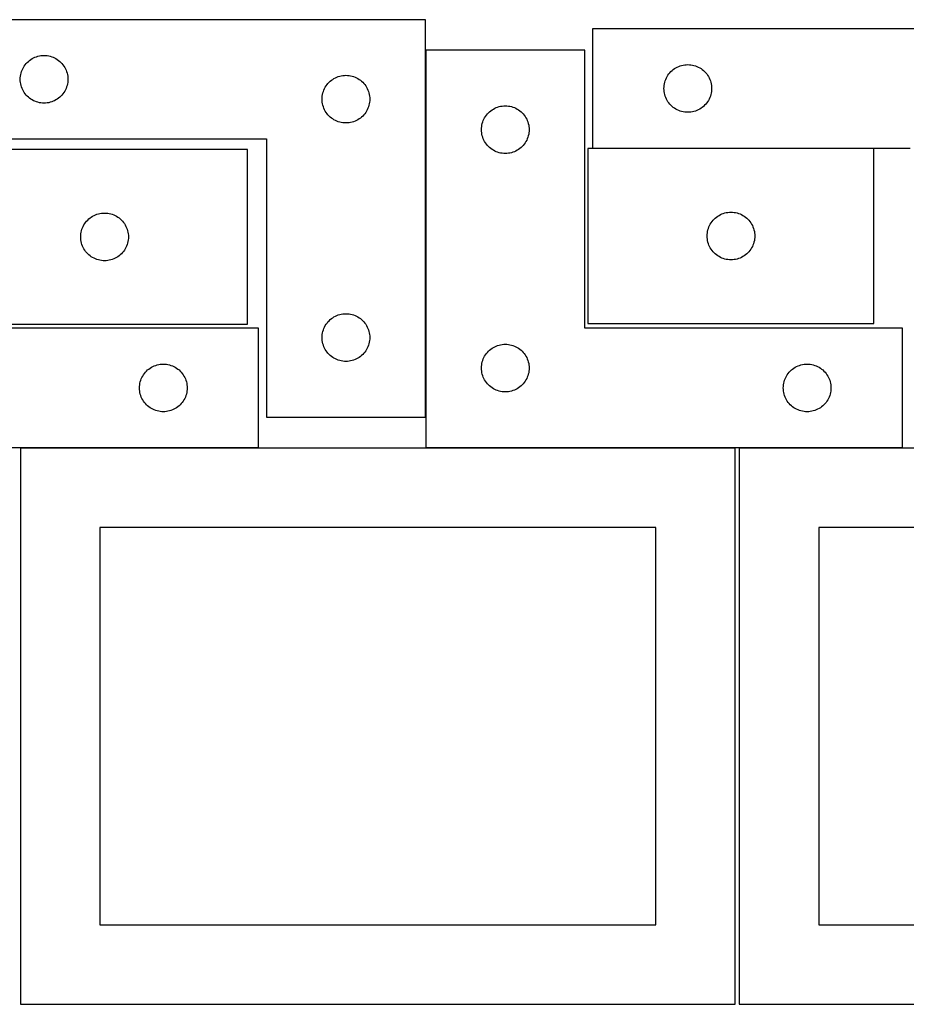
# Model space of a CAD drawing. Header units: millimetres. Extents: x 7 to 1243, y 7 to 2493.
# Tile 11 of 19: x 278 to 613, y 2122 to 2493. Entities that reach past the tile are written whole.
import ezdxf

# ---------------------------------------------------------------- set-up
doc = ezdxf.new("R2010")
doc.units = ezdxf.units.MM
doc.layers.add('COMMON', color=5, linetype='CONTINUOUS', true_color=0x0000ff)
doc.layers.add('CUT', color=7, linetype='CONTINUOUS', true_color=0x000000)

msp = doc.modelspace()

# ---------------------------------------------------------------- linework, layer by layer
at = {"layer": 'COMMON'}
for p, q in [((431.101719, 2343.445624), (431.101719, 2481.930532)), ((600.435422, 2444.879606), (494.129572, 2444.879606)), ((368.041929, 2331.830532), (278.041929, 2331.830532)), ((548.041929, 2331.830532), (431.201719, 2331.830532)), ((611.201719, 2331.830532), (549.562864, 2331.830532))]:
    msp.add_line(p, q, dxfattribs=at)
at = {"layer": 'CUT'}
for p, q in [((431.001718, 2493.445624), (251.001718, 2493.445624)), ((431.001718, 2343.445624), (431.001718, 2493.445624)), ((674.129572, 2489.979606), (494.129572, 2489.979606)), ((494.129572, 2489.979606), (494.129572, 2444.979606)), ((283.557567, 2479.260539), (284.108762, 2479.467995)), ((284.108762, 2479.467995), (284.672346, 2479.638956)), ((284.672346, 2479.638956), (285.245905, 2479.772691)), ((285.245905, 2479.772691), (285.826982, 2479.868627)), ((285.826982, 2479.868627), (286.41309, 2479.926354)), ((286.41309, 2479.926354), (287.001718, 2479.945624)), ((287.001718, 2479.945624), (287.590346, 2479.926354)), ((287.590346, 2479.926354), (288.176453, 2479.868627)), ((288.176453, 2479.868627), (288.757531, 2479.772691)), ((288.757531, 2479.772691), (289.331089, 2479.638956)), ((289.331089, 2479.638956), (289.894673, 2479.467995)), ((289.894673, 2479.467995), (290.445869, 2479.260539)), ((491.201719, 2481.930532), (431.201719, 2481.930532)), ((431.201719, 2481.930532), (431.201719, 2331.930532)), ((491.201719, 2376.930532), (491.201719, 2481.930532)), ((279.207489, 2475.445624), (279.518491, 2475.945756)), ((279.518491, 2475.945756), (279.861538, 2476.424477)), ((279.861538, 2476.424477), (280.235159, 2476.879736)), ((280.235159, 2476.879736), (280.637757, 2477.309585)), ((280.637757, 2477.309585), (281.067605, 2477.712182)), ((281.067605, 2477.712182), (281.522865, 2478.085804)), ((281.522865, 2478.085804), (282.001586, 2478.42885)), ((282.001586, 2478.42885), (282.501718, 2478.739852)), ((282.501718, 2478.739852), (283.021119, 2479.017478)), ((283.021119, 2479.017478), (283.557567, 2479.260539)), ((290.445869, 2479.260539), (290.982316, 2479.017478)), ((290.982316, 2479.017478), (291.501718, 2478.739852)), ((291.501718, 2478.739852), (292.00185, 2478.42885)), ((292.00185, 2478.42885), (292.480571, 2478.085804)), ((292.480571, 2478.085804), (292.93583, 2477.712182)), ((292.93583, 2477.712182), (293.365679, 2477.309585)), ((293.365679, 2477.309585), (293.768276, 2476.879736)), ((293.768276, 2476.879736), (294.141898, 2476.424477)), ((294.141898, 2476.424477), (294.484944, 2475.945756)), ((294.484944, 2475.945756), (294.795946, 2475.445624)), ((526.148974, 2475.55146), (526.685421, 2475.794521)), ((526.685421, 2475.794521), (527.236617, 2476.001977)), ((527.236617, 2476.001977), (527.800201, 2476.172938)), ((527.800201, 2476.172938), (528.373759, 2476.306673)), ((528.373759, 2476.306673), (528.954836, 2476.402609)), ((528.954836, 2476.402609), (529.540944, 2476.460336)), ((529.540944, 2476.460336), (530.129572, 2476.479606)), ((530.129572, 2476.479606), (530.7182, 2476.460336)), ((530.7182, 2476.460336), (531.304308, 2476.402609)), ((531.304308, 2476.402609), (531.885385, 2476.306673)), ((531.885385, 2476.306673), (532.458943, 2476.172938)), ((532.458943, 2476.172938), (533.022527, 2476.001977)), ((533.022527, 2476.001977), (533.573723, 2475.794521)), ((533.573723, 2475.794521), (534.11017, 2475.55146)), ((278.020987, 2471.534252), (278.078714, 2472.120359)), ((278.078714, 2472.120359), (278.17465, 2472.701437)), ((278.17465, 2472.701437), (278.308385, 2473.274995)), ((278.308385, 2473.274995), (278.479347, 2473.838579)), ((278.479347, 2473.838579), (278.686802, 2474.389775)), ((278.686802, 2474.389775), (278.929863, 2474.926222)), ((278.929863, 2474.926222), (279.207489, 2475.445624)), ((294.795946, 2475.445624), (295.073572, 2474.926222)), ((295.073572, 2474.926222), (295.316633, 2474.389775)), ((295.316633, 2474.389775), (295.524089, 2473.838579)), ((295.524089, 2473.838579), (295.69505, 2473.274995)), ((295.69505, 2473.274995), (295.828785, 2472.701437)), ((295.828785, 2472.701437), (295.924721, 2472.120359)), ((295.924721, 2472.120359), (295.982448, 2471.534252)), ((397.557567, 2471.760539), (398.108762, 2471.967995)), ((398.108762, 2471.967995), (398.672346, 2472.138956)), ((398.672346, 2472.138956), (399.245905, 2472.272691)), ((399.245905, 2472.272691), (399.826982, 2472.368627)), ((399.826982, 2472.368627), (400.41309, 2472.426354)), ((400.41309, 2472.426354), (401.001718, 2472.445624)), ((401.001718, 2472.445624), (401.590346, 2472.426354)), ((401.590346, 2472.426354), (402.176453, 2472.368627)), ((402.176453, 2472.368627), (402.757531, 2472.272691)), ((402.757531, 2472.272691), (403.331089, 2472.138956)), ((403.331089, 2472.138956), (403.894673, 2471.967995)), ((403.894673, 2471.967995), (404.445869, 2471.760539)), ((522.057717, 2471.460204), (522.335343, 2471.979606)), ((522.335343, 2471.979606), (522.646346, 2472.479738)), ((522.646346, 2472.479738), (522.989392, 2472.958458)), ((522.989392, 2472.958458), (523.363014, 2473.413718)), ((523.363014, 2473.413718), (523.765611, 2473.843567)), ((523.765611, 2473.843567), (524.19546, 2474.246164)), ((524.19546, 2474.246164), (524.650719, 2474.619786)), ((524.650719, 2474.619786), (525.12944, 2474.962832)), ((525.12944, 2474.962832), (525.629572, 2475.273834)), ((525.629572, 2475.273834), (526.148974, 2475.55146)), ((534.11017, 2475.55146), (534.629572, 2475.273834)), ((534.629572, 2475.273834), (535.129704, 2474.962832)), ((535.129704, 2474.962832), (535.608425, 2474.619786)), ((535.608425, 2474.619786), (536.063684, 2474.246164)), ((536.063684, 2474.246164), (536.493533, 2473.843567)), ((536.493533, 2473.843567), (536.89613, 2473.413718)), ((536.89613, 2473.413718), (537.269752, 2472.958458)), ((537.269752, 2472.958458), (537.612799, 2472.479738)), ((537.612799, 2472.479738), (537.923801, 2471.979606)), ((537.923801, 2471.979606), (538.201427, 2471.460204)), ((278.001718, 2470.945624), (278.020987, 2471.534252)), ((278.020987, 2470.356995), (278.001718, 2470.945624)), ((278.078714, 2469.770888), (278.020987, 2470.356995)), ((278.17465, 2469.189811), (278.078714, 2469.770888)), ((278.308385, 2468.616252), (278.17465, 2469.189811)), ((278.479347, 2468.052668), (278.308385, 2468.616252)), ((295.69505, 2468.616252), (295.524089, 2468.052668)), ((295.828785, 2469.189811), (295.69505, 2468.616252)), ((295.924721, 2469.770888), (295.828785, 2469.189811)), ((295.982448, 2470.356995), (295.924721, 2469.770888)), ((295.982448, 2471.534252), (296.001718, 2470.945624)), ((296.001718, 2470.945624), (295.982448, 2470.356995)), ((393.207489, 2467.945624), (393.518491, 2468.445756)), ((393.518491, 2468.445756), (393.861538, 2468.924477)), ((393.861538, 2468.924477), (394.235159, 2469.379736)), ((394.235159, 2469.379736), (394.637757, 2469.809585)), ((394.637757, 2469.809585), (395.067605, 2470.212182)), ((395.067605, 2470.212182), (395.522865, 2470.585804)), ((395.522865, 2470.585804), (396.001586, 2470.92885)), ((396.001586, 2470.92885), (396.501718, 2471.239852)), ((396.501718, 2471.239852), (397.021119, 2471.517478)), ((397.021119, 2471.517478), (397.557567, 2471.760539)), ((404.445869, 2471.760539), (404.982316, 2471.517478)), ((404.982316, 2471.517478), (405.501718, 2471.239852)), ((405.501718, 2471.239852), (406.00185, 2470.92885)), ((406.00185, 2470.92885), (406.480571, 2470.585804)), ((406.480571, 2470.585804), (406.93583, 2470.212182)), ((406.93583, 2470.212182), (407.365679, 2469.809585)), ((407.365679, 2469.809585), (407.768276, 2469.379736)), ((407.768276, 2469.379736), (408.141898, 2468.924477)), ((408.141898, 2468.924477), (408.484944, 2468.445756)), ((408.484944, 2468.445756), (408.795946, 2467.945624)), ((521.148842, 2468.068234), (521.206568, 2468.654341)), ((521.206568, 2468.654341), (521.302505, 2469.235418)), ((521.302505, 2469.235418), (521.43624, 2469.808977)), ((521.43624, 2469.808977), (521.607201, 2470.372561)), ((521.607201, 2470.372561), (521.814656, 2470.923756)), ((521.814656, 2470.923756), (522.057717, 2471.460204)), ((538.201427, 2471.460204), (538.444488, 2470.923756)), ((538.444488, 2470.923756), (538.651943, 2470.372561)), ((538.651943, 2470.372561), (538.822904, 2469.808977)), ((538.822904, 2469.808977), (538.95664, 2469.235418)), ((538.95664, 2469.235418), (539.052576, 2468.654341)), ((539.052576, 2468.654341), (539.110302, 2468.068234)), ((278.686802, 2467.501473), (278.479347, 2468.052668)), ((278.929863, 2466.965025), (278.686802, 2467.501473)), ((279.207489, 2466.445624), (278.929863, 2466.965025)), ((279.518491, 2465.945492), (279.207489, 2466.445624)), ((279.861538, 2465.466771), (279.518491, 2465.945492)), ((280.235159, 2465.011511), (279.861538, 2465.466771)), ((280.637757, 2464.581663), (280.235159, 2465.011511)), ((281.067605, 2464.179065), (280.637757, 2464.581663)), ((293.365679, 2464.581663), (292.93583, 2464.179065)), ((293.768276, 2465.011511), (293.365679, 2464.581663)), ((294.141898, 2465.466771), (293.768276, 2465.011511)), ((294.484944, 2465.945492), (294.141898, 2465.466771)), ((294.795946, 2466.445624), (294.484944, 2465.945492)), ((295.073572, 2466.965025), (294.795946, 2466.445624)), ((295.316633, 2467.501473), (295.073572, 2466.965025)), ((295.524089, 2468.052668), (295.316633, 2467.501473)), ((392.020987, 2464.034252), (392.078714, 2464.620359)), ((392.078714, 2464.620359), (392.17465, 2465.201437)), ((392.17465, 2465.201437), (392.308385, 2465.774995)), ((392.308385, 2465.774995), (392.479347, 2466.338579)), ((392.479347, 2466.338579), (392.686802, 2466.889775)), ((392.686802, 2466.889775), (392.929863, 2467.426222)), ((392.929863, 2467.426222), (393.207489, 2467.945624)), ((408.795946, 2467.945624), (409.073572, 2467.426222)), ((409.073572, 2467.426222), (409.316633, 2466.889775)), ((409.316633, 2466.889775), (409.524089, 2466.338579)), ((409.524089, 2466.338579), (409.69505, 2465.774995)), ((409.69505, 2465.774995), (409.828785, 2465.201437)), ((409.828785, 2465.201437), (409.924721, 2464.620359)), ((409.924721, 2464.620359), (409.982448, 2464.034252)), ((521.129572, 2467.479606), (521.148842, 2468.068234)), ((521.148842, 2466.890977), (521.129572, 2467.479606)), ((521.206568, 2466.30487), (521.148842, 2466.890977)), ((521.302505, 2465.723793), (521.206568, 2466.30487)), ((521.43624, 2465.150234), (521.302505, 2465.723793)), ((521.607201, 2464.58665), (521.43624, 2465.150234)), ((521.814656, 2464.035455), (521.607201, 2464.58665)), ((538.651943, 2464.58665), (538.444488, 2464.035455)), ((538.822904, 2465.150234), (538.651943, 2464.58665)), ((538.95664, 2465.723793), (538.822904, 2465.150234)), ((539.052576, 2466.30487), (538.95664, 2465.723793)), ((539.110302, 2466.890977), (539.052576, 2466.30487)), ((539.110302, 2468.068234), (539.129572, 2467.479606)), ((539.129572, 2467.479606), (539.110302, 2466.890977)), ((281.522865, 2463.805444), (281.067605, 2464.179065)), ((282.001586, 2463.462397), (281.522865, 2463.805444)), ((282.501718, 2463.151395), (282.001586, 2463.462397)), ((283.021119, 2462.873769), (282.501718, 2463.151395)), ((283.557567, 2462.630708), (283.021119, 2462.873769)), ((284.108762, 2462.423252), (283.557567, 2462.630708)), ((284.672346, 2462.252291), (284.108762, 2462.423252)), ((285.245905, 2462.118556), (284.672346, 2462.252291)), ((285.826982, 2462.02262), (285.245905, 2462.118556)), ((286.41309, 2461.964893), (285.826982, 2462.02262)), ((287.001718, 2461.945624), (286.41309, 2461.964893)), ((287.590346, 2461.964893), (287.001718, 2461.945624)), ((288.176453, 2462.02262), (287.590346, 2461.964893)), ((288.757531, 2462.118556), (288.176453, 2462.02262)), ((289.331089, 2462.252291), (288.757531, 2462.118556)), ((289.894673, 2462.423252), (289.331089, 2462.252291)), ((290.445869, 2462.630708), (289.894673, 2462.423252)), ((290.982316, 2462.873769), (290.445869, 2462.630708)), ((291.501718, 2463.151395), (290.982316, 2462.873769)), ((292.00185, 2463.462397), (291.501718, 2463.151395)), ((292.480571, 2463.805444), (292.00185, 2463.462397)), ((292.93583, 2464.179065), (292.480571, 2463.805444)), ((392.001718, 2463.445624), (392.020987, 2464.034252)), ((392.020987, 2462.856995), (392.001718, 2463.445624)), ((392.078714, 2462.270888), (392.020987, 2462.856995)), ((392.17465, 2461.689811), (392.078714, 2462.270888)), ((392.308385, 2461.116252), (392.17465, 2461.689811)), ((392.479347, 2460.552668), (392.308385, 2461.116252)), ((409.69505, 2461.116252), (409.524089, 2460.552668)), ((409.828785, 2461.689811), (409.69505, 2461.116252)), ((409.924721, 2462.270888), (409.828785, 2461.689811)), ((409.982448, 2462.856995), (409.924721, 2462.270888)), ((409.982448, 2464.034252), (410.001718, 2463.445624)), ((410.001718, 2463.445624), (409.982448, 2462.856995)), ((458.872347, 2460.623865), (459.445906, 2460.7576)), ((459.445906, 2460.7576), (460.026983, 2460.853536)), ((460.026983, 2460.853536), (460.613091, 2460.911263)), ((460.613091, 2460.911263), (461.201719, 2460.930532)), ((461.201719, 2460.930532), (461.790347, 2460.911263)), ((461.790347, 2460.911263), (462.376454, 2460.853536)), ((462.376454, 2460.853536), (462.957532, 2460.7576)), ((462.957532, 2460.7576), (463.53109, 2460.623865)), ((522.057717, 2463.499007), (521.814656, 2464.035455)), ((522.335343, 2462.979606), (522.057717, 2463.499007)), ((522.646346, 2462.479473), (522.335343, 2462.979606)), ((522.989392, 2462.000753), (522.646346, 2462.479473)), ((523.363014, 2461.545493), (522.989392, 2462.000753)), ((523.765611, 2461.115645), (523.363014, 2461.545493)), ((524.19546, 2460.713047), (523.765611, 2461.115645)), ((536.493533, 2461.115645), (536.063684, 2460.713047)), ((536.89613, 2461.545493), (536.493533, 2461.115645)), ((537.269752, 2462.000753), (536.89613, 2461.545493)), ((537.612799, 2462.479473), (537.269752, 2462.000753)), ((537.923801, 2462.979606), (537.612799, 2462.479473)), ((538.201427, 2463.499007), (537.923801, 2462.979606)), ((538.444488, 2464.035455), (538.201427, 2463.499007)), ((392.686802, 2460.001473), (392.479347, 2460.552668)), ((392.929863, 2459.465025), (392.686802, 2460.001473)), ((393.207489, 2458.945624), (392.929863, 2459.465025)), ((393.518491, 2458.445492), (393.207489, 2458.945624)), ((393.861538, 2457.966771), (393.518491, 2458.445492)), ((394.235159, 2457.511511), (393.861538, 2457.966771)), ((394.637757, 2457.081663), (394.235159, 2457.511511)), ((395.067605, 2456.679065), (394.637757, 2457.081663)), ((407.365679, 2457.081663), (406.93583, 2456.679065)), ((407.768276, 2457.511511), (407.365679, 2457.081663)), ((408.141898, 2457.966771), (407.768276, 2457.511511)), ((408.484944, 2458.445492), (408.141898, 2457.966771)), ((408.795946, 2458.945624), (408.484944, 2458.445492)), ((409.073572, 2459.465025), (408.795946, 2458.945624)), ((409.316633, 2460.001473), (409.073572, 2459.465025)), ((409.524089, 2460.552668), (409.316633, 2460.001473)), ((453.718492, 2456.930664), (454.061539, 2457.409385)), ((454.061539, 2457.409385), (454.43516, 2457.864645)), ((454.43516, 2457.864645), (454.837758, 2458.294493)), ((454.837758, 2458.294493), (455.267606, 2458.697091)), ((455.267606, 2458.697091), (455.722866, 2459.070712)), ((455.722866, 2459.070712), (456.201587, 2459.413759)), ((456.201587, 2459.413759), (456.701719, 2459.724761)), ((456.701719, 2459.724761), (457.22112, 2460.002387)), ((457.22112, 2460.002387), (457.757568, 2460.245448)), ((457.757568, 2460.245448), (458.308763, 2460.452904)), ((458.308763, 2460.452904), (458.872347, 2460.623865)), ((463.53109, 2460.623865), (464.094674, 2460.452904)), ((464.094674, 2460.452904), (464.64587, 2460.245448)), ((464.64587, 2460.245448), (465.182317, 2460.002387)), ((465.182317, 2460.002387), (465.701719, 2459.724761)), ((465.701719, 2459.724761), (466.201851, 2459.413759)), ((466.201851, 2459.413759), (466.680572, 2459.070712)), ((466.680572, 2459.070712), (467.135831, 2458.697091)), ((467.135831, 2458.697091), (467.56568, 2458.294493)), ((467.56568, 2458.294493), (467.968277, 2457.864645)), ((467.968277, 2457.864645), (468.341899, 2457.409385)), ((468.341899, 2457.409385), (468.684945, 2456.930664)), ((524.650719, 2460.339426), (524.19546, 2460.713047)), ((525.12944, 2459.996379), (524.650719, 2460.339426)), ((525.629572, 2459.685377), (525.12944, 2459.996379)), ((526.148974, 2459.407751), (525.629572, 2459.685377)), ((526.685421, 2459.16469), (526.148974, 2459.407751)), ((527.236617, 2458.957234), (526.685421, 2459.16469)), ((527.800201, 2458.786273), (527.236617, 2458.957234)), ((528.373759, 2458.652538), (527.800201, 2458.786273)), ((528.954836, 2458.556602), (528.373759, 2458.652538)), ((529.540944, 2458.498875), (528.954836, 2458.556602)), ((530.129572, 2458.479606), (529.540944, 2458.498875)), ((530.7182, 2458.498875), (530.129572, 2458.479606)), ((531.304308, 2458.556602), (530.7182, 2458.498875)), ((531.885385, 2458.652538), (531.304308, 2458.556602)), ((532.458943, 2458.786273), (531.885385, 2458.652538)), ((533.022527, 2458.957234), (532.458943, 2458.786273)), ((533.573723, 2459.16469), (533.022527, 2458.957234)), ((534.11017, 2459.407751), (533.573723, 2459.16469)), ((534.629572, 2459.685377), (534.11017, 2459.407751)), ((535.129704, 2459.996379), (534.629572, 2459.685377)), ((535.608425, 2460.339426), (535.129704, 2459.996379)), ((536.063684, 2460.713047), (535.608425, 2460.339426)), ((395.522865, 2456.305444), (395.067605, 2456.679065)), ((396.001586, 2455.962397), (395.522865, 2456.305444)), ((396.501718, 2455.651395), (396.001586, 2455.962397)), ((397.021119, 2455.373769), (396.501718, 2455.651395)), ((397.557567, 2455.130708), (397.021119, 2455.373769)), ((398.108762, 2454.923252), (397.557567, 2455.130708)), ((398.672346, 2454.752291), (398.108762, 2454.923252)), ((399.245905, 2454.618556), (398.672346, 2454.752291)), ((399.826982, 2454.52262), (399.245905, 2454.618556)), ((400.41309, 2454.464893), (399.826982, 2454.52262)), ((401.001718, 2454.445624), (400.41309, 2454.464893)), ((401.590346, 2454.464893), (401.001718, 2454.445624)), ((402.176453, 2454.52262), (401.590346, 2454.464893)), ((402.757531, 2454.618556), (402.176453, 2454.52262)), ((403.331089, 2454.752291), (402.757531, 2454.618556)), ((403.894673, 2454.923252), (403.331089, 2454.752291)), ((404.445869, 2455.130708), (403.894673, 2454.923252)), ((404.982316, 2455.373769), (404.445869, 2455.130708)), ((405.501718, 2455.651395), (404.982316, 2455.373769)), ((406.00185, 2455.962397), (405.501718, 2455.651395)), ((406.480571, 2456.305444), (406.00185, 2455.962397)), ((406.93583, 2456.679065), (406.480571, 2456.305444)), ((452.278715, 2453.105268), (452.374651, 2453.686345)), ((452.374651, 2453.686345), (452.508386, 2454.259904)), ((452.508386, 2454.259904), (452.679348, 2454.823488)), ((452.679348, 2454.823488), (452.886803, 2455.374683)), ((452.886803, 2455.374683), (453.129864, 2455.911131)), ((453.129864, 2455.911131), (453.40749, 2456.430532)), ((453.40749, 2456.430532), (453.718492, 2456.930664)), ((468.684945, 2456.930664), (468.995947, 2456.430532)), ((468.995947, 2456.430532), (469.273573, 2455.911131)), ((469.273573, 2455.911131), (469.516634, 2455.374683)), ((469.516634, 2455.374683), (469.72409, 2454.823488)), ((469.72409, 2454.823488), (469.895051, 2454.259904)), ((469.895051, 2454.259904), (470.028786, 2453.686345)), ((470.028786, 2453.686345), (470.124722, 2453.105268)), ((452.201719, 2451.930532), (452.220988, 2452.519161)), ((452.220988, 2451.341904), (452.201719, 2451.930532)), ((452.220988, 2452.519161), (452.278715, 2453.105268)), ((452.278715, 2450.755797), (452.220988, 2451.341904)), ((452.374651, 2450.174719), (452.278715, 2450.755797)), ((452.508386, 2449.601161), (452.374651, 2450.174719)), ((470.028786, 2450.174719), (469.895051, 2449.601161)), ((470.124722, 2450.755797), (470.028786, 2450.174719)), ((470.124722, 2453.105268), (470.182449, 2452.519161)), ((470.182449, 2451.341904), (470.124722, 2450.755797)), ((470.182449, 2452.519161), (470.201719, 2451.930532)), ((470.201719, 2451.930532), (470.182449, 2451.341904)), ((251.001718, 2448.445624), (371.001718, 2448.445624)), ((371.001718, 2448.445624), (371.001718, 2343.445624)), ((452.679348, 2449.037577), (452.508386, 2449.601161)), ((452.886803, 2448.486381), (452.679348, 2449.037577)), ((453.129864, 2447.949934), (452.886803, 2448.486381)), ((453.40749, 2447.430532), (453.129864, 2447.949934)), ((453.718492, 2446.9304), (453.40749, 2447.430532)), ((454.061539, 2446.451679), (453.718492, 2446.9304)), ((454.43516, 2445.99642), (454.061539, 2446.451679)), ((454.837758, 2445.566571), (454.43516, 2445.99642)), ((467.968277, 2445.99642), (467.56568, 2445.566571)), ((468.341899, 2446.451679), (467.968277, 2445.99642)), ((468.684945, 2446.9304), (468.341899, 2446.451679)), ((468.995947, 2447.430532), (468.684945, 2446.9304)), ((469.273573, 2447.949934), (468.995947, 2447.430532)), ((469.516634, 2448.486381), (469.273573, 2447.949934)), ((469.72409, 2449.037577), (469.516634, 2448.486381)), ((469.895051, 2449.601161), (469.72409, 2449.037577)), ((363.846004, 2444.451529), (255.846004, 2444.451529)), ((363.846004, 2378.451529), (363.846004, 2444.451529)), ((455.267606, 2445.163974), (454.837758, 2445.566571)), ((455.722866, 2444.790352), (455.267606, 2445.163974)), ((456.201587, 2444.447306), (455.722866, 2444.790352)), ((456.701719, 2444.136304), (456.201587, 2444.447306)), ((457.22112, 2443.858678), (456.701719, 2444.136304)), ((457.757568, 2443.615617), (457.22112, 2443.858678)), ((458.308763, 2443.408161), (457.757568, 2443.615617)), ((458.872347, 2443.2372), (458.308763, 2443.408161)), ((459.445906, 2443.103465), (458.872347, 2443.2372)), ((460.026983, 2443.007529), (459.445906, 2443.103465)), ((460.613091, 2442.949802), (460.026983, 2443.007529)), ((461.201719, 2442.930532), (460.613091, 2442.949802)), ((461.790347, 2442.949802), (461.201719, 2442.930532)), ((462.376454, 2443.007529), (461.790347, 2442.949802)), ((462.957532, 2443.103465), (462.376454, 2443.007529)), ((463.53109, 2443.2372), (462.957532, 2443.103465)), ((464.094674, 2443.408161), (463.53109, 2443.2372)), ((464.64587, 2443.615617), (464.094674, 2443.408161)), ((465.182317, 2443.858678), (464.64587, 2443.615617)), ((465.701719, 2444.136304), (465.182317, 2443.858678)), ((466.201851, 2444.447306), (465.701719, 2444.136304)), ((466.680572, 2444.790352), (466.201851, 2444.447306)), ((467.135831, 2445.163974), (466.680572, 2444.790352)), ((467.56568, 2445.566571), (467.135831, 2445.163974)), ((600.435422, 2444.779605), (492.435422, 2444.779605)), ((492.435422, 2444.779605), (492.435422, 2378.779605)), ((494.129572, 2444.979606), (614.129572, 2444.979606)), ((600.435422, 2378.779605), (600.435422, 2444.779605)), ((306.401853, 2419.766445), (306.953048, 2419.9739)), ((306.953048, 2419.9739), (307.516632, 2420.144862)), ((307.516632, 2420.144862), (308.090191, 2420.278597)), ((308.090191, 2420.278597), (308.671268, 2420.374533)), ((308.671268, 2420.374533), (309.257376, 2420.43226)), ((309.257376, 2420.43226), (309.846004, 2420.451529)), ((309.846004, 2420.451529), (310.434632, 2420.43226)), ((310.434632, 2420.43226), (311.020739, 2420.374533)), ((311.020739, 2420.374533), (311.601817, 2420.278597)), ((311.601817, 2420.278597), (312.175375, 2420.144862)), ((312.175375, 2420.144862), (312.738959, 2419.9739)), ((312.738959, 2419.9739), (313.290155, 2419.766445)), ((542.454824, 2419.851459), (542.991271, 2420.09452)), ((542.991271, 2420.09452), (543.542467, 2420.301976)), ((543.542467, 2420.301976), (544.106051, 2420.472937)), ((544.106051, 2420.472937), (544.679609, 2420.606672)), ((544.679609, 2420.606672), (545.260686, 2420.702608)), ((545.260686, 2420.702608), (545.846794, 2420.760335)), ((545.846794, 2420.760335), (546.435422, 2420.779605)), ((546.435422, 2420.779605), (547.02405, 2420.760335)), ((547.02405, 2420.760335), (547.610158, 2420.702608)), ((547.610158, 2420.702608), (548.191235, 2420.606672)), ((548.191235, 2420.606672), (548.764793, 2420.472937)), ((548.764793, 2420.472937), (549.328377, 2420.301976)), ((549.328377, 2420.301976), (549.879573, 2420.09452)), ((549.879573, 2420.09452), (550.41602, 2419.851459)), ((302.051775, 2415.951529), (302.362777, 2416.451661)), ((302.362777, 2416.451661), (302.705824, 2416.930382)), ((302.705824, 2416.930382), (303.079445, 2417.385642)), ((303.079445, 2417.385642), (303.482043, 2417.81549)), ((303.482043, 2417.81549), (303.911891, 2418.218088)), ((303.911891, 2418.218088), (304.367151, 2418.591709)), ((304.367151, 2418.591709), (304.845872, 2418.934756)), ((304.845872, 2418.934756), (305.346004, 2419.245758)), ((305.346004, 2419.245758), (305.865405, 2419.523384)), ((305.865405, 2419.523384), (306.401853, 2419.766445)), ((313.290155, 2419.766445), (313.826602, 2419.523384)), ((313.826602, 2419.523384), (314.346004, 2419.245758)), ((314.346004, 2419.245758), (314.846136, 2418.934756)), ((314.846136, 2418.934756), (315.324857, 2418.591709)), ((315.324857, 2418.591709), (315.780116, 2418.218088)), ((315.780116, 2418.218088), (316.209965, 2417.81549)), ((316.209965, 2417.81549), (316.612562, 2417.385642)), ((316.612562, 2417.385642), (316.986184, 2416.930382)), ((316.986184, 2416.930382), (317.32923, 2416.451661)), ((317.32923, 2416.451661), (317.640232, 2415.951529)), ((538.363567, 2415.760203), (538.641193, 2416.279605)), ((538.641193, 2416.279605), (538.952196, 2416.779737)), ((538.952196, 2416.779737), (539.295242, 2417.258457)), ((539.295242, 2417.258457), (539.668864, 2417.713717)), ((539.668864, 2417.713717), (540.071461, 2418.143566)), ((540.071461, 2418.143566), (540.50131, 2418.546163)), ((540.50131, 2418.546163), (540.956569, 2418.919785)), ((540.956569, 2418.919785), (541.43529, 2419.262831)), ((541.43529, 2419.262831), (541.935422, 2419.573833)), ((541.935422, 2419.573833), (542.454824, 2419.851459)), ((550.41602, 2419.851459), (550.935422, 2419.573833)), ((550.935422, 2419.573833), (551.435554, 2419.262831)), ((551.435554, 2419.262831), (551.914275, 2418.919785)), ((551.914275, 2418.919785), (552.369534, 2418.546163)), ((552.369534, 2418.546163), (552.799383, 2418.143566)), ((552.799383, 2418.143566), (553.20198, 2417.713717)), ((553.20198, 2417.713717), (553.575602, 2417.258457)), ((553.575602, 2417.258457), (553.918649, 2416.779737)), ((553.918649, 2416.779737), (554.229651, 2416.279605)), ((554.229651, 2416.279605), (554.507277, 2415.760203)), ((300.865273, 2412.040157), (300.923, 2412.626265)), ((300.923, 2412.626265), (301.018936, 2413.207342)), ((301.018936, 2413.207342), (301.152671, 2413.780901)), ((301.152671, 2413.780901), (301.323633, 2414.344484)), ((301.323633, 2414.344484), (301.531088, 2414.89568)), ((301.531088, 2414.89568), (301.774149, 2415.432128)), ((301.774149, 2415.432128), (302.051775, 2415.951529)), ((317.640232, 2415.951529), (317.917858, 2415.432128)), ((317.917858, 2415.432128), (318.160919, 2414.89568)), ((318.160919, 2414.89568), (318.368375, 2414.344484)), ((318.368375, 2414.344484), (318.539336, 2413.780901)), ((318.539336, 2413.780901), (318.673071, 2413.207342)), ((318.673071, 2413.207342), (318.769007, 2412.626265)), ((318.769007, 2412.626265), (318.826734, 2412.040157)), ((537.454692, 2412.368233), (537.512418, 2412.95434)), ((537.512418, 2412.95434), (537.608354, 2413.535417)), ((537.608354, 2413.535417), (537.74209, 2414.108976)), ((537.74209, 2414.108976), (537.913051, 2414.67256)), ((537.913051, 2414.67256), (538.120506, 2415.223755)), ((538.120506, 2415.223755), (538.363567, 2415.760203)), ((554.507277, 2415.760203), (554.750338, 2415.223755)), ((554.750338, 2415.223755), (554.957793, 2414.67256)), ((554.957793, 2414.67256), (555.128754, 2414.108976)), ((555.128754, 2414.108976), (555.26249, 2413.535417)), ((555.26249, 2413.535417), (555.358426, 2412.95434)), ((555.358426, 2412.95434), (555.416152, 2412.368233)), ((300.846004, 2411.451529), (300.865273, 2412.040157)), ((300.865273, 2410.862901), (300.846004, 2411.451529)), ((300.923, 2410.276794), (300.865273, 2410.862901)), ((301.018936, 2409.695716), (300.923, 2410.276794)), ((301.152671, 2409.122158), (301.018936, 2409.695716)), ((301.323633, 2408.558574), (301.152671, 2409.122158)), ((318.539336, 2409.122158), (318.368375, 2408.558574)), ((318.673071, 2409.695716), (318.539336, 2409.122158)), ((318.769007, 2410.276794), (318.673071, 2409.695716)), ((318.826734, 2410.862901), (318.769007, 2410.276794)), ((318.826734, 2412.040157), (318.846004, 2411.451529)), ((318.846004, 2411.451529), (318.826734, 2410.862901)), ((537.435422, 2411.779605), (537.454692, 2412.368233)), ((537.454692, 2411.190976), (537.435422, 2411.779605)), ((537.512418, 2410.604869), (537.454692, 2411.190976)), ((537.608354, 2410.023792), (537.512418, 2410.604869)), ((537.74209, 2409.450233), (537.608354, 2410.023792)), ((537.913051, 2408.886649), (537.74209, 2409.450233)), ((538.120506, 2408.335454), (537.913051, 2408.886649)), ((554.957793, 2408.886649), (554.750338, 2408.335454)), ((555.128754, 2409.450233), (554.957793, 2408.886649)), ((555.26249, 2410.023792), (555.128754, 2409.450233)), ((555.358426, 2410.604869), (555.26249, 2410.023792)), ((555.416152, 2411.190976), (555.358426, 2410.604869)), ((555.416152, 2412.368233), (555.435422, 2411.779605)), ((555.435422, 2411.779605), (555.416152, 2411.190976)), ((301.531088, 2408.007378), (301.323633, 2408.558574)), ((301.774149, 2407.470931), (301.531088, 2408.007378)), ((302.051775, 2406.951529), (301.774149, 2407.470931)), ((302.362777, 2406.451397), (302.051775, 2406.951529)), ((302.705824, 2405.972676), (302.362777, 2406.451397)), ((303.079445, 2405.517417), (302.705824, 2405.972676)), ((303.482043, 2405.087568), (303.079445, 2405.517417)), ((303.911891, 2404.684971), (303.482043, 2405.087568)), ((316.209965, 2405.087568), (315.780116, 2404.684971)), ((316.612562, 2405.517417), (316.209965, 2405.087568)), ((316.986184, 2405.972676), (316.612562, 2405.517417)), ((317.32923, 2406.451397), (316.986184, 2405.972676)), ((317.640232, 2406.951529), (317.32923, 2406.451397)), ((317.917858, 2407.470931), (317.640232, 2406.951529)), ((318.160919, 2408.007378), (317.917858, 2407.470931)), ((318.368375, 2408.558574), (318.160919, 2408.007378)), ((538.363567, 2407.799006), (538.120506, 2408.335454)), ((538.641193, 2407.279605), (538.363567, 2407.799006)), ((538.952196, 2406.779472), (538.641193, 2407.279605)), ((539.295242, 2406.300752), (538.952196, 2406.779472)), ((539.668864, 2405.845492), (539.295242, 2406.300752)), ((540.071461, 2405.415644), (539.668864, 2405.845492)), ((540.50131, 2405.013046), (540.071461, 2405.415644)), ((540.956569, 2404.639425), (540.50131, 2405.013046)), ((552.369534, 2405.013046), (551.914275, 2404.639425)), ((552.799383, 2405.415644), (552.369534, 2405.013046)), ((553.20198, 2405.845492), (552.799383, 2405.415644)), ((553.575602, 2406.300752), (553.20198, 2405.845492)), ((553.918649, 2406.779472), (553.575602, 2406.300752)), ((554.229651, 2407.279605), (553.918649, 2406.779472)), ((554.507277, 2407.799006), (554.229651, 2407.279605)), ((554.750338, 2408.335454), (554.507277, 2407.799006)), ((304.367151, 2404.311349), (303.911891, 2404.684971)), ((304.845872, 2403.968303), (304.367151, 2404.311349)), ((305.346004, 2403.657301), (304.845872, 2403.968303)), ((305.865405, 2403.379675), (305.346004, 2403.657301)), ((306.401853, 2403.136614), (305.865405, 2403.379675)), ((306.953048, 2402.929158), (306.401853, 2403.136614)), ((307.516632, 2402.758197), (306.953048, 2402.929158)), ((308.090191, 2402.624462), (307.516632, 2402.758197)), ((308.671268, 2402.528526), (308.090191, 2402.624462)), ((309.257376, 2402.470799), (308.671268, 2402.528526)), ((309.846004, 2402.451529), (309.257376, 2402.470799)), ((310.434632, 2402.470799), (309.846004, 2402.451529)), ((311.020739, 2402.528526), (310.434632, 2402.470799)), ((311.601817, 2402.624462), (311.020739, 2402.528526)), ((312.175375, 2402.758197), (311.601817, 2402.624462)), ((312.738959, 2402.929158), (312.175375, 2402.758197)), ((313.290155, 2403.136614), (312.738959, 2402.929158)), ((313.826602, 2403.379675), (313.290155, 2403.136614)), ((314.346004, 2403.657301), (313.826602, 2403.379675)), ((314.846136, 2403.968303), (314.346004, 2403.657301)), ((315.324857, 2404.311349), (314.846136, 2403.968303)), ((315.780116, 2404.684971), (315.324857, 2404.311349)), ((541.43529, 2404.296378), (540.956569, 2404.639425)), ((541.935422, 2403.985376), (541.43529, 2404.296378)), ((542.454824, 2403.70775), (541.935422, 2403.985376)), ((542.991271, 2403.464689), (542.454824, 2403.70775)), ((543.542467, 2403.257233), (542.991271, 2403.464689)), ((544.106051, 2403.086272), (543.542467, 2403.257233)), ((544.679609, 2402.952537), (544.106051, 2403.086272)), ((545.260686, 2402.856601), (544.679609, 2402.952537)), ((545.846794, 2402.798874), (545.260686, 2402.856601)), ((546.435422, 2402.779605), (545.846794, 2402.798874)), ((547.02405, 2402.798874), (546.435422, 2402.779605)), ((547.610158, 2402.856601), (547.02405, 2402.798874)), ((548.191235, 2402.952537), (547.610158, 2402.856601)), ((548.764793, 2403.086272), (548.191235, 2402.952537)), ((549.328377, 2403.257233), (548.764793, 2403.086272)), ((549.879573, 2403.464689), (549.328377, 2403.257233)), ((550.41602, 2403.70775), (549.879573, 2403.464689)), ((550.935422, 2403.985376), (550.41602, 2403.70775)), ((551.435554, 2404.296378), (550.935422, 2403.985376)), ((551.914275, 2404.639425), (551.435554, 2404.296378)), ((393.861538, 2378.924477), (394.235159, 2379.379736)), ((394.235159, 2379.379736), (394.637757, 2379.809585)), ((394.637757, 2379.809585), (395.067605, 2380.212182)), ((395.067605, 2380.212182), (395.522865, 2380.585804)), ((395.522865, 2380.585804), (396.001586, 2380.92885)), ((396.001586, 2380.92885), (396.501718, 2381.239852)), ((396.501718, 2381.239852), (397.021119, 2381.517478)), ((397.021119, 2381.517478), (397.557567, 2381.760539)), ((397.557567, 2381.760539), (398.108762, 2381.967995)), ((398.108762, 2381.967995), (398.672346, 2382.138956)), ((398.672346, 2382.138956), (399.245905, 2382.272691)), ((399.245905, 2382.272691), (399.826982, 2382.368627)), ((399.826982, 2382.368627), (400.41309, 2382.426354)), ((400.41309, 2382.426354), (401.001718, 2382.445624)), ((401.001718, 2382.445624), (401.590346, 2382.426354)), ((401.590346, 2382.426354), (402.176453, 2382.368627)), ((402.176453, 2382.368627), (402.757531, 2382.272691)), ((402.757531, 2382.272691), (403.331089, 2382.138956)), ((403.331089, 2382.138956), (403.894673, 2381.967995)), ((403.894673, 2381.967995), (404.445869, 2381.760539)), ((404.445869, 2381.760539), (404.982316, 2381.517478)), ((404.982316, 2381.517478), (405.501718, 2381.239852)), ((405.501718, 2381.239852), (406.00185, 2380.92885)), ((406.00185, 2380.92885), (406.480571, 2380.585804)), ((406.480571, 2380.585804), (406.93583, 2380.212182)), ((406.93583, 2380.212182), (407.365679, 2379.809585)), ((407.365679, 2379.809585), (407.768276, 2379.379736)), ((407.768276, 2379.379736), (408.141898, 2378.924477)), ((368.041929, 2376.930532), (248.041929, 2376.930532)), ((255.846004, 2378.451529), (363.846004, 2378.451529)), ((368.041929, 2331.930532), (368.041929, 2376.930532)), ((392.17465, 2375.201437), (392.308385, 2375.774995)), ((392.308385, 2375.774995), (392.479347, 2376.338579)), ((392.479347, 2376.338579), (392.686802, 2376.889775)), ((392.686802, 2376.889775), (392.929863, 2377.426222)), ((392.929863, 2377.426222), (393.207489, 2377.945624)), ((393.207489, 2377.945624), (393.518491, 2378.445756)), ((393.518491, 2378.445756), (393.861538, 2378.924477)), ((408.141898, 2378.924477), (408.484944, 2378.445756)), ((408.484944, 2378.445756), (408.795946, 2377.945624)), ((408.795946, 2377.945624), (409.073572, 2377.426222)), ((409.073572, 2377.426222), (409.316633, 2376.889775)), ((409.316633, 2376.889775), (409.524089, 2376.338579)), ((409.524089, 2376.338579), (409.69505, 2375.774995)), ((409.69505, 2375.774995), (409.828785, 2375.201437)), ((611.201719, 2376.930532), (491.201719, 2376.930532)), ((492.435422, 2378.779605), (600.435422, 2378.779605)), ((611.201719, 2331.930532), (611.201719, 2376.930532)), ((392.001718, 2373.445624), (392.020987, 2374.034252)), ((392.020987, 2372.856995), (392.001718, 2373.445624)), ((392.020987, 2374.034252), (392.078714, 2374.620359)), ((392.078714, 2372.270888), (392.020987, 2372.856995)), ((392.078714, 2374.620359), (392.17465, 2375.201437)), ((392.17465, 2371.689811), (392.078714, 2372.270888)), ((392.308385, 2371.116252), (392.17465, 2371.689811)), ((409.828785, 2371.689811), (409.69505, 2371.116252)), ((409.828785, 2375.201437), (409.924721, 2374.620359)), ((409.924721, 2372.270888), (409.828785, 2371.689811)), ((409.924721, 2374.620359), (409.982448, 2374.034252)), ((409.982448, 2372.856995), (409.924721, 2372.270888)), ((409.982448, 2374.034252), (410.001718, 2373.445624)), ((410.001718, 2373.445624), (409.982448, 2372.856995)), ((392.479347, 2370.552668), (392.308385, 2371.116252)), ((392.686802, 2370.001473), (392.479347, 2370.552668)), ((392.929863, 2369.465025), (392.686802, 2370.001473)), ((393.207489, 2368.945624), (392.929863, 2369.465025)), ((393.518491, 2368.445492), (393.207489, 2368.945624)), ((393.861538, 2367.966771), (393.518491, 2368.445492)), ((394.235159, 2367.511511), (393.861538, 2367.966771)), ((408.141898, 2367.966771), (407.768276, 2367.511511)), ((408.484944, 2368.445492), (408.141898, 2367.966771)), ((408.795946, 2368.945624), (408.484944, 2368.445492)), ((409.073572, 2369.465025), (408.795946, 2368.945624)), ((409.316633, 2370.001473), (409.073572, 2369.465025)), ((409.524089, 2370.552668), (409.316633, 2370.001473)), ((409.69505, 2371.116252), (409.524089, 2370.552668)), ((454.061539, 2367.409385), (454.43516, 2367.864645)), ((454.43516, 2367.864645), (454.837758, 2368.294493)), ((454.837758, 2368.294493), (455.267606, 2368.697091)), ((455.267606, 2368.697091), (455.722866, 2369.070712)), ((455.722866, 2369.070712), (456.201587, 2369.413759)), ((456.201587, 2369.413759), (456.701719, 2369.724761)), ((456.701719, 2369.724761), (457.22112, 2370.002387)), ((457.22112, 2370.002387), (457.757568, 2370.245448)), ((457.757568, 2370.245448), (458.308763, 2370.452904)), ((458.308763, 2370.452904), (458.872347, 2370.623865)), ((458.872347, 2370.623865), (459.445906, 2370.7576)), ((459.445906, 2370.7576), (460.026983, 2370.853536)), ((460.026983, 2370.853536), (460.613091, 2370.911263)), ((460.613091, 2370.911263), (461.201719, 2370.930532)), ((461.201719, 2370.930532), (461.790347, 2370.911263)), ((461.790347, 2370.911263), (462.376454, 2370.853536)), ((462.376454, 2370.853536), (462.957532, 2370.7576)), ((462.957532, 2370.7576), (463.53109, 2370.623865)), ((463.53109, 2370.623865), (464.094674, 2370.452904)), ((464.094674, 2370.452904), (464.64587, 2370.245448)), ((464.64587, 2370.245448), (465.182317, 2370.002387)), ((465.182317, 2370.002387), (465.701719, 2369.724761)), ((465.701719, 2369.724761), (466.201851, 2369.413759)), ((466.201851, 2369.413759), (466.680572, 2369.070712)), ((466.680572, 2369.070712), (467.135831, 2368.697091)), ((467.135831, 2368.697091), (467.56568, 2368.294493)), ((467.56568, 2368.294493), (467.968277, 2367.864645)), ((467.968277, 2367.864645), (468.341899, 2367.409385)), ((394.637757, 2367.081663), (394.235159, 2367.511511)), ((395.067605, 2366.679065), (394.637757, 2367.081663)), ((395.522865, 2366.305444), (395.067605, 2366.679065)), ((396.001586, 2365.962397), (395.522865, 2366.305444)), ((396.501718, 2365.651395), (396.001586, 2365.962397)), ((397.021119, 2365.373769), (396.501718, 2365.651395)), ((397.557567, 2365.130708), (397.021119, 2365.373769)), ((398.108762, 2364.923252), (397.557567, 2365.130708)), ((398.672346, 2364.752291), (398.108762, 2364.923252)), ((399.245905, 2364.618556), (398.672346, 2364.752291)), ((399.826982, 2364.52262), (399.245905, 2364.618556)), ((400.41309, 2364.464893), (399.826982, 2364.52262)), ((401.001718, 2364.445624), (400.41309, 2364.464893)), ((401.590346, 2364.464893), (401.001718, 2364.445624)), ((402.176453, 2364.52262), (401.590346, 2364.464893)), ((402.757531, 2364.618556), (402.176453, 2364.52262)), ((403.331089, 2364.752291), (402.757531, 2364.618556)), ((403.894673, 2364.923252), (403.331089, 2364.752291)), ((404.445869, 2365.130708), (403.894673, 2364.923252)), ((404.982316, 2365.373769), (404.445869, 2365.130708)), ((405.501718, 2365.651395), (404.982316, 2365.373769)), ((406.00185, 2365.962397), (405.501718, 2365.651395)), ((406.480571, 2366.305444), (406.00185, 2365.962397)), ((406.93583, 2366.679065), (406.480571, 2366.305444)), ((407.365679, 2367.081663), (406.93583, 2366.679065)), ((407.768276, 2367.511511), (407.365679, 2367.081663)), ((452.374651, 2363.686345), (452.508386, 2364.259904)), ((452.508386, 2364.259904), (452.679348, 2364.823488)), ((452.679348, 2364.823488), (452.886803, 2365.374683)), ((452.886803, 2365.374683), (453.129864, 2365.911131)), ((453.129864, 2365.911131), (453.40749, 2366.430532)), ((453.40749, 2366.430532), (453.718492, 2366.930664)), ((453.718492, 2366.930664), (454.061539, 2367.409385)), ((468.341899, 2367.409385), (468.684945, 2366.930664)), ((468.684945, 2366.930664), (468.995947, 2366.430532)), ((468.995947, 2366.430532), (469.273573, 2365.911131)), ((469.273573, 2365.911131), (469.516634, 2365.374683)), ((469.516634, 2365.374683), (469.72409, 2364.823488)), ((469.72409, 2364.823488), (469.895051, 2364.259904)), ((469.895051, 2364.259904), (470.028786, 2363.686345)), ((325.27537, 2360.364645), (325.677968, 2360.794493)), ((325.677968, 2360.794493), (326.107816, 2361.197091)), ((326.107816, 2361.197091), (326.563076, 2361.570712)), ((326.563076, 2361.570712), (327.041797, 2361.913759)), ((327.041797, 2361.913759), (327.541929, 2362.224761)), ((327.541929, 2362.224761), (328.06133, 2362.502387)), ((328.06133, 2362.502387), (328.597778, 2362.745448)), ((328.597778, 2362.745448), (329.148973, 2362.952904)), ((329.148973, 2362.952904), (329.712557, 2363.123865)), ((329.712557, 2363.123865), (330.286116, 2363.2576)), ((330.286116, 2363.2576), (330.867193, 2363.353536)), ((330.867193, 2363.353536), (331.4533, 2363.411263)), ((331.4533, 2363.411263), (332.041929, 2363.430532)), ((332.041929, 2363.430532), (332.630557, 2363.411263)), ((332.630557, 2363.411263), (333.216664, 2363.353536)), ((333.216664, 2363.353536), (333.797742, 2363.2576)), ((333.797742, 2363.2576), (334.3713, 2363.123865)), ((334.3713, 2363.123865), (334.934884, 2362.952904)), ((334.934884, 2362.952904), (335.48608, 2362.745448)), ((335.48608, 2362.745448), (336.022527, 2362.502387)), ((336.022527, 2362.502387), (336.541929, 2362.224761)), ((336.541929, 2362.224761), (337.042061, 2361.913759)), ((337.042061, 2361.913759), (337.520781, 2361.570712)), ((337.520781, 2361.570712), (337.976041, 2361.197091)), ((337.976041, 2361.197091), (338.40589, 2360.794493)), ((338.40589, 2360.794493), (338.808487, 2360.364645)), ((452.201719, 2361.930532), (452.220988, 2362.519161)), ((452.220988, 2361.341904), (452.201719, 2361.930532)), ((452.220988, 2362.519161), (452.278715, 2363.105268)), ((452.278715, 2360.755797), (452.220988, 2361.341904)), ((452.278715, 2363.105268), (452.374651, 2363.686345)), ((452.374651, 2360.174719), (452.278715, 2360.755797)), ((470.028786, 2363.686345), (470.124722, 2363.105268)), ((470.124722, 2360.755797), (470.028786, 2360.174719)), ((470.124722, 2363.105268), (470.182449, 2362.519161)), ((470.182449, 2361.341904), (470.124722, 2360.755797)), ((470.182449, 2362.519161), (470.201719, 2361.930532)), ((470.201719, 2361.930532), (470.182449, 2361.341904)), ((568.43516, 2360.364645), (568.837758, 2360.794493)), ((568.837758, 2360.794493), (569.267606, 2361.197091)), ((569.267606, 2361.197091), (569.722866, 2361.570712)), ((569.722866, 2361.570712), (570.201587, 2361.913759)), ((570.201587, 2361.913759), (570.701719, 2362.224761)), ((570.701719, 2362.224761), (571.22112, 2362.502387)), ((571.22112, 2362.502387), (571.757568, 2362.745448)), ((571.757568, 2362.745448), (572.308763, 2362.952904)), ((572.308763, 2362.952904), (572.872347, 2363.123865)), ((572.872347, 2363.123865), (573.445906, 2363.2576)), ((573.445906, 2363.2576), (574.026983, 2363.353536)), ((574.026983, 2363.353536), (574.613091, 2363.411263)), ((574.613091, 2363.411263), (575.201719, 2363.430532)), ((575.201719, 2363.430532), (575.790347, 2363.411263)), ((575.790347, 2363.411263), (576.376454, 2363.353536)), ((576.376454, 2363.353536), (576.957532, 2363.2576)), ((576.957532, 2363.2576), (577.53109, 2363.123865)), ((577.53109, 2363.123865), (578.094674, 2362.952904)), ((578.094674, 2362.952904), (578.64587, 2362.745448)), ((578.64587, 2362.745448), (579.182317, 2362.502387)), ((579.182317, 2362.502387), (579.701719, 2362.224761)), ((579.701719, 2362.224761), (580.201851, 2361.913759)), ((580.201851, 2361.913759), (580.680572, 2361.570712)), ((580.680572, 2361.570712), (581.135831, 2361.197091)), ((581.135831, 2361.197091), (581.56568, 2360.794493)), ((581.56568, 2360.794493), (581.968277, 2360.364645)), ((323.214861, 2356.186345), (323.348596, 2356.759904)), ((323.348596, 2356.759904), (323.519557, 2357.323488)), ((323.519557, 2357.323488), (323.727013, 2357.874683)), ((323.727013, 2357.874683), (323.970074, 2358.411131)), ((323.970074, 2358.411131), (324.2477, 2358.930532)), ((324.2477, 2358.930532), (324.558702, 2359.430664)), ((324.558702, 2359.430664), (324.901749, 2359.909385)), ((324.901749, 2359.909385), (325.27537, 2360.364645)), ((338.808487, 2360.364645), (339.182109, 2359.909385)), ((339.182109, 2359.909385), (339.525155, 2359.430664)), ((339.525155, 2359.430664), (339.836157, 2358.930532)), ((339.836157, 2358.930532), (340.113783, 2358.411131)), ((340.113783, 2358.411131), (340.356844, 2357.874683)), ((340.356844, 2357.874683), (340.5643, 2357.323488)), ((340.5643, 2357.323488), (340.735261, 2356.759904)), ((340.735261, 2356.759904), (340.868996, 2356.186345)), ((452.508386, 2359.601161), (452.374651, 2360.174719)), ((452.679348, 2359.037577), (452.508386, 2359.601161)), ((452.886803, 2358.486381), (452.679348, 2359.037577)), ((453.129864, 2357.949934), (452.886803, 2358.486381)), ((453.40749, 2357.430532), (453.129864, 2357.949934)), ((453.718492, 2356.9304), (453.40749, 2357.430532)), ((454.061539, 2356.451679), (453.718492, 2356.9304)), ((468.684945, 2356.9304), (468.341899, 2356.451679)), ((468.995947, 2357.430532), (468.684945, 2356.9304)), ((469.273573, 2357.949934), (468.995947, 2357.430532)), ((469.516634, 2358.486381), (469.273573, 2357.949934)), ((469.72409, 2359.037577), (469.516634, 2358.486381)), ((469.895051, 2359.601161), (469.72409, 2359.037577)), ((470.028786, 2360.174719), (469.895051, 2359.601161)), ((566.374651, 2356.186345), (566.508386, 2356.759904)), ((566.508386, 2356.759904), (566.679348, 2357.323488)), ((566.679348, 2357.323488), (566.886803, 2357.874683)), ((566.886803, 2357.874683), (567.129864, 2358.411131)), ((567.129864, 2358.411131), (567.40749, 2358.930532)), ((567.40749, 2358.930532), (567.718492, 2359.430664)), ((567.718492, 2359.430664), (568.061539, 2359.909385)), ((568.061539, 2359.909385), (568.43516, 2360.364645)), ((581.968277, 2360.364645), (582.341899, 2359.909385)), ((582.341899, 2359.909385), (582.684945, 2359.430664)), ((582.684945, 2359.430664), (582.995947, 2358.930532)), ((582.995947, 2358.930532), (583.273573, 2358.411131)), ((583.273573, 2358.411131), (583.516634, 2357.874683)), ((583.516634, 2357.874683), (583.72409, 2357.323488)), ((583.72409, 2357.323488), (583.895051, 2356.759904)), ((583.895051, 2356.759904), (584.028786, 2356.186345)), ((323.041929, 2354.430532), (323.061198, 2355.019161)), ((323.061198, 2353.841904), (323.041929, 2354.430532)), ((323.061198, 2355.019161), (323.118925, 2355.605268)), ((323.118925, 2353.255797), (323.061198, 2353.841904)), ((323.118925, 2355.605268), (323.214861, 2356.186345)), ((323.214861, 2352.674719), (323.118925, 2353.255797)), ((340.868996, 2356.186345), (340.964932, 2355.605268)), ((340.964932, 2353.255797), (340.868996, 2352.674719)), ((340.964932, 2355.605268), (341.022659, 2355.019161)), ((341.022659, 2353.841904), (340.964932, 2353.255797)), ((341.022659, 2355.019161), (341.041929, 2354.430532)), ((341.041929, 2354.430532), (341.022659, 2353.841904)), ((454.43516, 2355.99642), (454.061539, 2356.451679)), ((454.837758, 2355.566571), (454.43516, 2355.99642)), ((455.267606, 2355.163974), (454.837758, 2355.566571)), ((455.722866, 2354.790352), (455.267606, 2355.163974)), ((456.201587, 2354.447306), (455.722866, 2354.790352)), ((456.701719, 2354.136304), (456.201587, 2354.447306)), ((457.22112, 2353.858678), (456.701719, 2354.136304)), ((457.757568, 2353.615617), (457.22112, 2353.858678)), ((458.308763, 2353.408161), (457.757568, 2353.615617)), ((458.872347, 2353.2372), (458.308763, 2353.408161)), ((459.445906, 2353.103465), (458.872347, 2353.2372)), ((460.026983, 2353.007529), (459.445906, 2353.103465)), ((460.613091, 2352.949802), (460.026983, 2353.007529)), ((462.376454, 2353.007529), (461.790347, 2352.949802)), ((462.957532, 2353.103465), (462.376454, 2353.007529)), ((463.53109, 2353.2372), (462.957532, 2353.103465)), ((464.094674, 2353.408161), (463.53109, 2353.2372)), ((464.64587, 2353.615617), (464.094674, 2353.408161)), ((465.182317, 2353.858678), (464.64587, 2353.615617)), ((465.701719, 2354.136304), (465.182317, 2353.858678)), ((466.201851, 2354.447306), (465.701719, 2354.136304)), ((466.680572, 2354.790352), (466.201851, 2354.447306)), ((467.135831, 2355.163974), (466.680572, 2354.790352)), ((467.56568, 2355.566571), (467.135831, 2355.163974)), ((467.968277, 2355.99642), (467.56568, 2355.566571)), ((468.341899, 2356.451679), (467.968277, 2355.99642)), ((566.201719, 2354.430532), (566.220988, 2355.019161)), ((566.220988, 2353.841904), (566.201719, 2354.430532)), ((566.220988, 2355.019161), (566.278715, 2355.605268)), ((566.278715, 2353.255797), (566.220988, 2353.841904)), ((566.278715, 2355.605268), (566.374651, 2356.186345)), ((566.374651, 2352.674719), (566.278715, 2353.255797)), ((584.028786, 2356.186345), (584.124722, 2355.605268)), ((584.124722, 2353.255797), (584.028786, 2352.674719)), ((584.124722, 2355.605268), (584.182449, 2355.019161)), ((584.182449, 2353.841904), (584.124722, 2353.255797)), ((584.182449, 2355.019161), (584.201719, 2354.430532)), ((584.201719, 2354.430532), (584.182449, 2353.841904)), ((323.348596, 2352.101161), (323.214861, 2352.674719)), ((323.519557, 2351.537577), (323.348596, 2352.101161)), ((323.727013, 2350.986381), (323.519557, 2351.537577)), ((323.970074, 2350.449934), (323.727013, 2350.986381)), ((324.2477, 2349.930532), (323.970074, 2350.449934)), ((324.558702, 2349.4304), (324.2477, 2349.930532)), ((324.901749, 2348.951679), (324.558702, 2349.4304)), ((339.525155, 2349.4304), (339.182109, 2348.951679)), ((339.836157, 2349.930532), (339.525155, 2349.4304)), ((340.113783, 2350.449934), (339.836157, 2349.930532)), ((340.356844, 2350.986381), (340.113783, 2350.449934)), ((340.5643, 2351.537577), (340.356844, 2350.986381)), ((340.735261, 2352.101161), (340.5643, 2351.537577)), ((340.868996, 2352.674719), (340.735261, 2352.101161)), ((461.201719, 2352.930532), (460.613091, 2352.949802)), ((461.790347, 2352.949802), (461.201719, 2352.930532)), ((566.508386, 2352.101161), (566.374651, 2352.674719)), ((566.679348, 2351.537577), (566.508386, 2352.101161)), ((566.886803, 2350.986381), (566.679348, 2351.537577)), ((567.129864, 2350.449934), (566.886803, 2350.986381)), ((567.40749, 2349.930532), (567.129864, 2350.449934)), ((567.718492, 2349.4304), (567.40749, 2349.930532)), ((568.061539, 2348.951679), (567.718492, 2349.4304)), ((582.684945, 2349.4304), (582.341899, 2348.951679)), ((582.995947, 2349.930532), (582.684945, 2349.4304)), ((583.273573, 2350.449934), (582.995947, 2349.930532)), ((583.516634, 2350.986381), (583.273573, 2350.449934)), ((583.72409, 2351.537577), (583.516634, 2350.986381)), ((583.895051, 2352.101161), (583.72409, 2351.537577)), ((584.028786, 2352.674719), (583.895051, 2352.101161)), ((325.27537, 2348.49642), (324.901749, 2348.951679)), ((325.677968, 2348.066571), (325.27537, 2348.49642)), ((326.107816, 2347.663974), (325.677968, 2348.066571)), ((326.563076, 2347.290352), (326.107816, 2347.663974)), ((327.041797, 2346.947306), (326.563076, 2347.290352)), ((327.541929, 2346.636304), (327.041797, 2346.947306)), ((328.06133, 2346.358678), (327.541929, 2346.636304)), ((328.597778, 2346.115617), (328.06133, 2346.358678)), ((329.148973, 2345.908161), (328.597778, 2346.115617)), ((329.712557, 2345.7372), (329.148973, 2345.908161)), ((330.286116, 2345.603465), (329.712557, 2345.7372)), ((330.867193, 2345.507529), (330.286116, 2345.603465)), ((333.797742, 2345.603465), (333.216664, 2345.507529)), ((334.3713, 2345.7372), (333.797742, 2345.603465)), ((334.934884, 2345.908161), (334.3713, 2345.7372)), ((335.48608, 2346.115617), (334.934884, 2345.908161)), ((336.022527, 2346.358678), (335.48608, 2346.115617)), ((336.541929, 2346.636304), (336.022527, 2346.358678)), ((337.042061, 2346.947306), (336.541929, 2346.636304)), ((337.520781, 2347.290352), (337.042061, 2346.947306)), ((337.976041, 2347.663974), (337.520781, 2347.290352)), ((338.40589, 2348.066571), (337.976041, 2347.663974)), ((338.808487, 2348.49642), (338.40589, 2348.066571)), ((339.182109, 2348.951679), (338.808487, 2348.49642)), ((568.43516, 2348.49642), (568.061539, 2348.951679)), ((568.837758, 2348.066571), (568.43516, 2348.49642)), ((569.267606, 2347.663974), (568.837758, 2348.066571)), ((569.722866, 2347.290352), (569.267606, 2347.663974)), ((570.201587, 2346.947306), (569.722866, 2347.290352)), ((570.701719, 2346.636304), (570.201587, 2346.947306)), ((571.22112, 2346.358678), (570.701719, 2346.636304)), ((571.757568, 2346.115617), (571.22112, 2346.358678)), ((572.308763, 2345.908161), (571.757568, 2346.115617)), ((572.872347, 2345.7372), (572.308763, 2345.908161)), ((573.445906, 2345.603465), (572.872347, 2345.7372)), ((574.026983, 2345.507529), (573.445906, 2345.603465)), ((576.957532, 2345.603465), (576.376454, 2345.507529)), ((577.53109, 2345.7372), (576.957532, 2345.603465)), ((578.094674, 2345.908161), (577.53109, 2345.7372)), ((578.64587, 2346.115617), (578.094674, 2345.908161)), ((579.182317, 2346.358678), (578.64587, 2346.115617)), ((579.701719, 2346.636304), (579.182317, 2346.358678)), ((580.201851, 2346.947306), (579.701719, 2346.636304)), ((580.680572, 2347.290352), (580.201851, 2346.947306)), ((581.135831, 2347.663974), (580.680572, 2347.290352)), ((581.56568, 2348.066571), (581.135831, 2347.663974)), ((581.968277, 2348.49642), (581.56568, 2348.066571)), ((582.341899, 2348.951679), (581.968277, 2348.49642)), ((331.4533, 2345.449802), (330.867193, 2345.507529)), ((332.041929, 2345.430532), (331.4533, 2345.449802)), ((332.630557, 2345.449802), (332.041929, 2345.430532)), ((333.216664, 2345.507529), (332.630557, 2345.449802)), ((371.001718, 2343.445624), (431.001718, 2343.445624)), ((574.613091, 2345.449802), (574.026983, 2345.507529)), ((575.201719, 2345.430532), (574.613091, 2345.449802)), ((575.790347, 2345.449802), (575.201719, 2345.430532)), ((576.376454, 2345.507529), (575.790347, 2345.449802)), ((188.041929, 2331.930532), (368.041929, 2331.930532)), ((548.041929, 2331.730531), (278.041929, 2331.730531)), ((278.041929, 2331.730531), (278.041929, 2121.730531)), ((431.201719, 2331.930532), (611.201719, 2331.930532)), ((548.041929, 2121.730531), (548.041929, 2331.730531)), ((819.562864, 2331.730531), (549.562864, 2331.730531)), ((549.562864, 2331.730531), (549.562864, 2121.730531)), ((518.041929, 2301.730531), (308.041929, 2301.730531)), ((308.041929, 2301.730531), (308.041929, 2151.730531)), ((518.041929, 2151.730531), (518.041929, 2301.730531)), ((789.562864, 2301.730531), (579.562864, 2301.730531)), ((579.562864, 2301.730531), (579.562864, 2151.730531)), ((308.041929, 2151.730531), (518.041929, 2151.730531)), ((579.562864, 2151.730531), (789.562864, 2151.730531)), ((278.041929, 2121.730531), (548.041929, 2121.730531)), ((549.562864, 2121.730531), (819.562864, 2121.730531))]:
    msp.add_line(p, q, dxfattribs=at)

doc.saveas('drawing.dxf')
